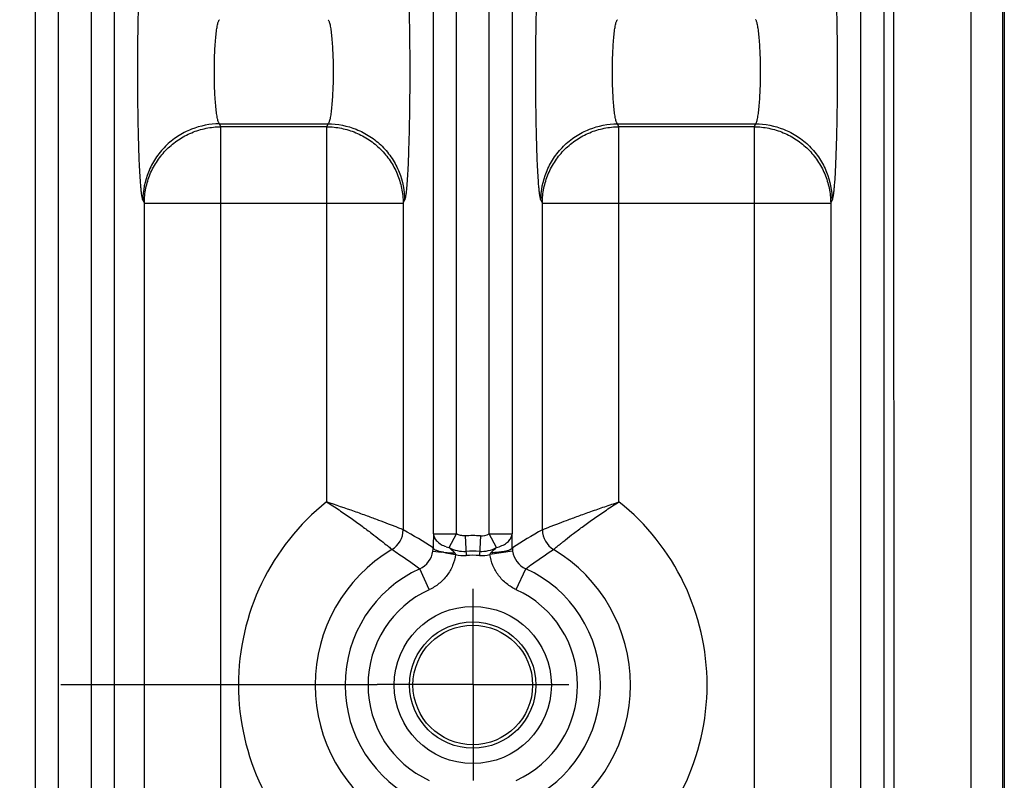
# Model space of a CAD drawing. Header units: inches. Extents: x 0 to 34, y 0 to 22.
# Tile 54 of 57: x 23.4 to 24.7, y 10.9 to 11.9. Entities that reach past the tile are written whole.
import ezdxf

# ---------------------------------------------------------------- set-up
doc = ezdxf.new("R2010")
doc.units = ezdxf.units.IN
doc.header["$LTSCALE"] = 1.87
doc.header["$MEASUREMENT"] = 0
doc.linetypes.add('CENTER', pattern=[0.6, 0.375, -0.075, 0.075, -0.075])
doc.layers.get('0').update_dxf_attribs({"linetype": 'CONTINUOUS'})
doc.layers.add('DEFAULT_1', color=7, linetype='CENTER')

msp = doc.modelspace()

# ---------------------------------------------------------------- linework, layer by layer
at = {"color": 7, "linetype": 'CONTINUOUS'}
for p, q in [((24.54, 9.4728), (24.5395, 12.7246)), ((24.6835, 12.6872), (24.6835, 9.4303)), ((24.681, 12.6663), (24.681, 9.4512)), ((23.4196, 9.4728), (23.4196, 12.6447)), ((23.4495, 9.4728), (23.4495, 12.6447)), ((23.4921, 12.6447), (23.4921, 9.4728)), ((23.5221, 12.6447), (23.5221, 9.4728)), ((24.4965, 9.4728), (24.4965, 12.6447)), ((24.5265, 12.6447), (24.5265, 9.4728)), ((24.6402, 9.4921), (24.6402, 12.6255)), ((23.9388, 11.2559), (23.9388, 12.2966)), ((23.9688, 11.2559), (23.9688, 12.2966)), ((24.0113, 11.2559), (24.0113, 12.2966)), ((24.0413, 12.2966), (24.0413, 11.2559)), ((23.6596, 11.7908), (23.8013, 11.7908)), ((23.6615, 11.787), (23.6596, 11.7908)), ((23.7994, 11.787), (23.6615, 11.787)), ((23.6615, 10.3305), (23.6615, 11.787)), ((23.8013, 11.7908), (23.7994, 11.787)), ((23.7994, 11.787), (23.7994, 11.2977)), ((24.1789, 11.7908), (24.3589, 11.7908)), ((24.1808, 11.787), (24.1789, 11.7908)), ((24.357, 11.787), (24.1808, 11.787)), ((24.1808, 11.2977), (24.1808, 11.787)), ((24.3589, 11.7908), (24.357, 11.787)), ((24.357, 11.787), (24.357, 10.3305)), ((23.5597, 11.6912), (23.5616, 11.6874)), ((23.8993, 11.6874), (23.9012, 11.6912)), ((24.079, 11.6912), (24.0809, 11.6874)), ((24.457, 11.6874), (24.4588, 11.6912)), ((23.5616, 11.6874), (23.8993, 11.6874)), ((23.5616, 10.4301), (23.5616, 11.6874)), ((23.8993, 11.6874), (23.8993, 11.2611)), ((24.0809, 11.6874), (24.457, 11.6874)), ((24.0809, 11.2612), (24.0809, 11.6874)), ((24.457, 11.6874), (24.457, 10.4301)), ((23.9388, 11.2559), (23.9688, 11.2559)), ((23.9591, 11.2381), (23.9688, 11.2559)), ((23.9801, 11.2534), (23.9814, 11.2277)), ((24, 11.2534), (23.9987, 11.2277)), ((24.0113, 11.2559), (24.0413, 11.2559)), ((24.021, 11.2381), (24.0113, 11.2559)), ((24.0409, 11.2534), (24.0413, 11.2559)), ((23.9381, 11.2333), (23.9493, 11.2322)), ((23.9517, 11.2318), (23.9548, 11.2315)), ((23.9517, 11.2318), (23.9549, 11.2313)), ((23.9549, 11.2313), (23.9677, 11.229)), ((24.0421, 11.2333), (24.0124, 11.229)), ((23.9333, 11.1831), (23.9208, 11.2104)), ((24.0468, 11.1831), (24.0593, 11.2104))]:
    msp.add_line(p, q, dxfattribs=at)
for radius in [0.1025, 0.0824, 0.078]:
    msp.add_circle((23.9901, 11.0587), radius, dxfattribs=at)
for centre, radius, start, end in [((23.9901, 11.0587), 0.3057, 128.5969, 231.4029), ((23.9901, 11.0587), 0.3057, 308.5969, 51.4029), ((23.8692, 11.2613), 0.0301, 300.9506, 359.5878), ((23.5824, 10.6881), 0.6548, 57.0578, 61.0529), ((24.5562, 11.2341), 0.6177, 178.1568, 178.524), ((24.549, 11.2343), 0.6106, 177.973, 178.156), ((23.9901, 11.0587), 0.1949, 87.0699, 92.9295), ((24.0011, 11.2747), 0.0214, 267.0683, 298.5613), ((23.3625, 11.2321), 0.6792, 0.4629, 2.0071), ((24.4896, 10.5392), 0.8297, 119.5129, 122.6703), ((24.111, 11.2613), 0.0301, 180.1405, 239.0454), ((24.753, 11.2298), 0.8146, 178.7222, 179.4531), ((24.5929, 11.2332), 0.6544, 178.5251, 178.7008), ((23.9901, 11.0587), 0.2058, 120.8124, 239.1864), ((23.9085, 11.2376), 0.0299, 294.4395, 351.7764), ((23.9035, 11.2383), 0.0349, 351.7883, 358.87), ((23.9107, 10.9432), 0.2916, 81.9097, 82.3927), ((23.9686, 11.2782), 0.0412, 251.2528, 256.6184), ((23.979, 11.2746), 0.0416, 241.4053, 272.9564), ((23.979, 11.2751), 0.0475, 256.1916, 272.8624), ((23.9901, 11.0587), 0.1746, 87.0698, 92.9302), ((23.9901, 11.0587), 0.1692, 87.0698, 92.9302), ((24.0011, 11.275), 0.0474, 267.1273, 283.8151), ((24.0011, 11.2747), 0.0417, 267.0703, 298.5749), ((24.0763, 11.2383), 0.0346, 181.0889, 188.2387), ((24.0716, 11.2376), 0.0299, 188.2244, 245.5572), ((23.9901, 11.0587), 0.2058, 300.8124, 59.1864), ((23.9901, 11.0587), 0.1667, 114.5351, 245.4656), ((23.9901, 11.0587), 0.1667, 294.5351, 65.4656), ((23.9901, 11.0587), 0.1367, 114.5342, 245.4658), ((23.9901, 11.0587), 0.1367, 294.5342, 65.4658)]:
    msp.add_arc(centre, radius, start, end, dxfattribs=at)
for points, knots in [([(23.5597, 11.6912), (23.5596, 11.6915), (23.5593, 11.6922), (23.5589, 11.6941), (23.5583, 11.6972), (23.5577, 11.7021), (23.5571, 11.7083), (23.5565, 11.7158), (23.5559, 11.7245), (23.5554, 11.7344), (23.5547, 11.7497), (23.5541, 11.7709), (23.5535, 11.7984), (23.5531, 11.8281), (23.553, 11.8587), (23.5531, 11.8894), (23.5535, 11.919), (23.5541, 11.9466), (23.5547, 11.9678), (23.5554, 11.9831), (23.5559, 11.993), (23.5565, 12.0017), (23.5571, 12.0092), (23.5577, 12.0154), (23.5583, 12.0203), (23.5589, 12.0234), (23.5593, 12.0253), (23.5596, 12.026), (23.5597, 12.0263)], [0, 0, 0, 0, 0.002868, 0.006682, 0.017233, 0.031754, 0.050298, 0.072777, 0.098949, 0.128562, 0.161357, 0.235303, 0.318315, 0.407564, 0.499979, 0.592395, 0.681645, 0.76466, 0.838609, 0.871407, 0.901023, 0.927198, 0.949679, 0.968225, 0.982749, 0.993306, 0.997126, 1, 1, 1, 1]), ([(23.9012, 12.0263), (23.9013, 12.026), (23.9015, 12.0253), (23.902, 12.0234), (23.9026, 12.0203), (23.9032, 12.0154), (23.9038, 12.0092), (23.9044, 12.0017), (23.905, 11.993), (23.9055, 11.9831), (23.9061, 11.9678), (23.9068, 11.9466), (23.9074, 11.919), (23.9078, 11.8894), (23.9079, 11.8587), (23.9078, 11.8281), (23.9074, 11.7984), (23.9068, 11.7709), (23.9061, 11.7497), (23.9055, 11.7344), (23.905, 11.7245), (23.9044, 11.7158), (23.9038, 11.7083), (23.9032, 11.7021), (23.9026, 11.6972), (23.902, 11.6941), (23.9015, 11.6922), (23.9013, 11.6915), (23.9012, 11.6912)], [0, 0, 0, 0, 0.002873, 0.006691, 0.017245, 0.031767, 0.050312, 0.072793, 0.098968, 0.128585, 0.161383, 0.235333, 0.318347, 0.407598, 0.500014, 0.592429, 0.681678, 0.76469, 0.838635, 0.87143, 0.901043, 0.927215, 0.949693, 0.968238, 0.982761, 0.993315, 0.997131, 1, 1, 1, 1]), ([(24.079, 11.6912), (24.0788, 11.6915), (24.0786, 11.6922), (24.0781, 11.6941), (24.0775, 11.6972), (24.0769, 11.7021), (24.0763, 11.7083), (24.0757, 11.7158), (24.0752, 11.7245), (24.0746, 11.7344), (24.074, 11.7497), (24.0733, 11.7709), (24.0727, 11.7984), (24.0723, 11.8281), (24.0722, 11.8587), (24.0723, 11.8894), (24.0727, 11.919), (24.0733, 11.9466), (24.074, 11.9678), (24.0746, 11.9831), (24.0752, 11.993), (24.0757, 12.0017), (24.0763, 12.0092), (24.0769, 12.0154), (24.0775, 12.0203), (24.0781, 12.0234), (24.0786, 12.0253), (24.0788, 12.026), (24.079, 12.0263)], [0, 0, 0, 0, 0.002868, 0.006682, 0.017233, 0.031754, 0.050298, 0.072777, 0.098949, 0.128562, 0.161357, 0.235303, 0.318315, 0.407564, 0.499979, 0.592395, 0.681645, 0.76466, 0.838609, 0.871407, 0.901023, 0.927198, 0.949679, 0.968225, 0.982749, 0.993306, 0.997126, 1, 1, 1, 1]), ([(24.4588, 12.0263), (24.459, 12.026), (24.4592, 12.0253), (24.4597, 12.0234), (24.4603, 12.0203), (24.4609, 12.0154), (24.4615, 12.0092), (24.4621, 12.0017), (24.4627, 11.993), (24.4632, 11.9831), (24.4638, 11.9678), (24.4645, 11.9466), (24.4651, 11.919), (24.4655, 11.8894), (24.4656, 11.8587), (24.4655, 11.8281), (24.4651, 11.7984), (24.4645, 11.7709), (24.4638, 11.7497), (24.4632, 11.7344), (24.4627, 11.7245), (24.4621, 11.7158), (24.4615, 11.7083), (24.4609, 11.7021), (24.4603, 11.6972), (24.4597, 11.6941), (24.4592, 11.6922), (24.459, 11.6915), (24.4588, 11.6912)], [0, 0, 0, 0, 0.002873, 0.006691, 0.017245, 0.031767, 0.050312, 0.072793, 0.098968, 0.128585, 0.161383, 0.235333, 0.318347, 0.407598, 0.500014, 0.592429, 0.681678, 0.76469, 0.838635, 0.87143, 0.901043, 0.927215, 0.949693, 0.968238, 0.982761, 0.993315, 0.997131, 1, 1, 1, 1]), ([(23.6596, 11.7908), (23.6593, 11.791), (23.6588, 11.7918), (23.6582, 11.7932), (23.6576, 11.7952), (23.6567, 11.7989), (23.6558, 11.8047), (23.6549, 11.8131), (23.6541, 11.8231), (23.6534, 11.8343), (23.653, 11.8463), (23.6529, 11.8588), (23.653, 11.8712), (23.6534, 11.8832), (23.6541, 11.8944), (23.6549, 11.9044), (23.6558, 11.9128), (23.6567, 11.9186), (23.6576, 11.9223), (23.6582, 11.9243), (23.6588, 11.9257), (23.6593, 11.9265), (23.6596, 11.9267)], [0, 0, 0, 0, 0.007877, 0.019223, 0.034302, 0.053156, 0.101841, 0.16386, 0.237323, 0.319727, 0.408321, 0.500048, 0.591771, 0.680358, 0.762746, 0.836193, 0.898194, 0.946863, 0.965711, 0.980785, 0.992125, 1, 1, 1, 1]), ([(23.8013, 11.9267), (23.8015, 11.9265), (23.8021, 11.9257), (23.8027, 11.9243), (23.8033, 11.9223), (23.8042, 11.9186), (23.8051, 11.9127), (23.806, 11.9044), (23.8068, 11.8944), (23.8074, 11.8832), (23.8079, 11.8712), (23.808, 11.8587), (23.8079, 11.8463), (23.8074, 11.8342), (23.8068, 11.8231), (23.806, 11.8131), (23.8051, 11.8047), (23.8042, 11.7989), (23.8033, 11.7952), (23.8027, 11.7932), (23.8021, 11.7918), (23.8015, 11.791), (23.8013, 11.7908)], [0, 0, 0, 0, 0.007887, 0.019243, 0.034333, 0.053196, 0.101896, 0.163926, 0.237394, 0.319799, 0.408389, 0.50011, 0.591824, 0.680401, 0.762779, 0.836215, 0.898208, 0.946869, 0.965715, 0.980787, 0.992126, 1, 1, 1, 1]), ([(24.1789, 11.7908), (24.1786, 11.791), (24.1781, 11.7918), (24.1774, 11.7932), (24.1768, 11.7952), (24.176, 11.7989), (24.175, 11.8047), (24.1741, 11.8131), (24.1733, 11.8231), (24.1727, 11.8343), (24.1723, 11.8463), (24.1721, 11.8588), (24.1723, 11.8712), (24.1727, 11.8832), (24.1733, 11.8944), (24.1741, 11.9044), (24.175, 11.9128), (24.176, 11.9186), (24.1768, 11.9223), (24.1774, 11.9243), (24.1781, 11.9257), (24.1786, 11.9265), (24.1789, 11.9267)], [0, 0, 0, 0, 0.007878, 0.019223, 0.034303, 0.053157, 0.101842, 0.163862, 0.237325, 0.319729, 0.408323, 0.50005, 0.591772, 0.680359, 0.762747, 0.836193, 0.898195, 0.946863, 0.965711, 0.980785, 0.992125, 1, 1, 1, 1]), ([(24.3589, 11.7908), (24.3592, 11.791), (24.3598, 11.7918), (24.3604, 11.7932), (24.361, 11.7952), (24.3618, 11.7989), (24.3628, 11.8047), (24.3637, 11.8131), (24.3645, 11.8231), (24.3651, 11.8343), (24.3655, 11.8463), (24.3657, 11.8588), (24.3655, 11.8712), (24.3651, 11.8832), (24.3645, 11.8944), (24.3637, 11.9044), (24.3628, 11.9128), (24.3618, 11.9186), (24.361, 11.9223), (24.3604, 11.9243), (24.3598, 11.9257), (24.3592, 11.9265), (24.3589, 11.9267)], [0, 0, 0, 0, 0.007878, 0.019223, 0.034302, 0.053154, 0.101835, 0.16385, 0.237308, 0.319707, 0.408295, 0.500018, 0.591737, 0.680323, 0.762712, 0.836161, 0.898167, 0.946843, 0.965696, 0.980775, 0.99212, 1, 1, 1, 1]), ([(23.6596, 11.7908), (23.6472, 11.7908), (23.6278, 11.787), (23.6046, 11.7749), (23.5886, 11.762), (23.5757, 11.7461), (23.5635, 11.723), (23.5598, 11.7036), (23.5597, 11.6912)], [0, 0, 0, 0, 0.23972, 0.368822, 0.500462, 0.632024, 0.760915, 1, 1, 1, 1]), ([(23.5616, 11.6874), (23.5616, 11.6939), (23.563, 11.7069), (23.5687, 11.7257), (23.5781, 11.743), (23.5906, 11.7581), (23.6058, 11.7706), (23.6231, 11.7799), (23.642, 11.7856), (23.655, 11.787), (23.6615, 11.787)], [0, 0, 0, 0, 0.12462, 0.249578, 0.374506, 0.499544, 0.624651, 0.749776, 0.875031, 1, 1, 1, 1]), ([(23.7994, 11.787), (23.8059, 11.787), (23.8189, 11.7856), (23.8377, 11.7799), (23.8551, 11.7706), (23.8703, 11.7581), (23.8828, 11.743), (23.8921, 11.7257), (23.8979, 11.7069), (23.8992, 11.6939), (23.8993, 11.6874)], [0, 0, 0, 0, 0.124969, 0.250224, 0.375349, 0.500456, 0.625494, 0.750422, 0.87538, 1, 1, 1, 1]), ([(23.8013, 11.7908), (23.8137, 11.7908), (23.8331, 11.787), (23.8563, 11.7749), (23.8723, 11.762), (23.8852, 11.7461), (23.8974, 11.723), (23.9011, 11.7036), (23.9012, 11.6912)], [0, 0, 0, 0, 0.23972, 0.368822, 0.500462, 0.632024, 0.760916, 1, 1, 1, 1]), ([(24.079, 11.6912), (24.079, 11.7036), (24.0828, 11.723), (24.0949, 11.7461), (24.1078, 11.762), (24.1238, 11.7749), (24.147, 11.787), (24.1664, 11.7908), (24.1789, 11.7908)], [0, 0, 0, 0, 0.239085, 0.367976, 0.499538, 0.631178, 0.76028, 1, 1, 1, 1]), ([(24.0809, 11.6874), (24.0809, 11.6939), (24.0822, 11.7069), (24.088, 11.7257), (24.0973, 11.743), (24.1098, 11.7581), (24.125, 11.7706), (24.1424, 11.7799), (24.1612, 11.7856), (24.1743, 11.787), (24.1808, 11.787)], [0, 0, 0, 0, 0.12462, 0.249578, 0.374506, 0.499544, 0.624651, 0.749776, 0.875031, 1, 1, 1, 1]), ([(24.357, 11.787), (24.3636, 11.787), (24.3766, 11.7856), (24.3954, 11.7799), (24.4128, 11.7706), (24.428, 11.7581), (24.4405, 11.743), (24.4498, 11.7257), (24.4556, 11.7069), (24.4569, 11.6939), (24.457, 11.6874)], [0, 0, 0, 0, 0.124969, 0.250224, 0.375349, 0.500456, 0.625494, 0.750422, 0.87538, 1, 1, 1, 1]), ([(24.3589, 11.7908), (24.3714, 11.7908), (24.3908, 11.787), (24.414, 11.7749), (24.43, 11.762), (24.4429, 11.7461), (24.455, 11.723), (24.4588, 11.7036), (24.4588, 11.6912)], [0, 0, 0, 0, 0.23972, 0.368822, 0.500462, 0.632024, 0.760916, 1, 1, 1, 1]), ([(23.8993, 11.2611), (23.899, 11.2612), (23.898, 11.2616), (23.8962, 11.2624), (23.8934, 11.2635), (23.8897, 11.265), (23.8852, 11.2667), (23.8778, 11.2697), (23.8668, 11.2738), (23.852, 11.2793), (23.8293, 11.2874), (23.8115, 11.2934), (23.7993, 11.2977)], [0, 0, 0, 0, 0.009391, 0.028408, 0.056696, 0.093897, 0.139536, 0.192931, 0.320177, 0.470087, 0.637282, 1, 1, 1, 1]), ([(23.7994, 11.2977), (23.8049, 11.2943), (23.8156, 11.2872), (23.831, 11.2765), (23.8452, 11.2663), (23.8577, 11.2569), (23.8682, 11.2489), (23.8755, 11.2431), (23.8799, 11.2395), (23.8822, 11.2376), (23.8837, 11.2363), (23.8844, 11.2357), (23.8846, 11.2355)], [0, 0, 0, 0, 0.184636, 0.36416, 0.531858, 0.682024, 0.809172, 0.907659, 0.944417, 0.972242, 0.990861, 1, 1, 1, 1]), ([(24.0809, 11.2612), (24.0812, 11.2614), (24.0821, 11.2617), (24.0839, 11.2625), (24.0867, 11.2636), (24.0904, 11.265), (24.0949, 11.2667), (24.1024, 11.2696), (24.1133, 11.2738), (24.1281, 11.2793), (24.1446, 11.2852), (24.1624, 11.2914), (24.1746, 11.2955), (24.1808, 11.2977)], [0, 0, 0, 0, 0.009331, 0.028221, 0.056408, 0.093572, 0.13914, 0.192469, 0.31976, 0.469799, 0.636963, 0.815794, 1, 1, 1, 1]), ([(24.0955, 11.2355), (24.0957, 11.2357), (24.0965, 11.2363), (24.098, 11.2376), (24.1002, 11.2395), (24.1032, 11.2419), (24.1069, 11.2449), (24.1131, 11.2499), (24.1223, 11.257), (24.1349, 11.2663), (24.1491, 11.2765), (24.1645, 11.2872), (24.1753, 11.2942), (24.1808, 11.2977)], [0, 0, 0, 0, 0.00919, 0.027812, 0.055644, 0.092403, 0.137577, 0.190604, 0.317731, 0.467997, 0.635597, 0.815075, 1, 1, 1, 1]), ([(23.9388, 11.2559), (23.9389, 11.2542), (23.9399, 11.2505), (23.9435, 11.2458), (23.9488, 11.2418), (23.9531, 11.24), (23.9554, 11.2392)], [0, 0, 0, 0, 0.210026, 0.442939, 0.706535, 1, 1, 1, 1]), ([(23.9801, 11.2534), (23.9781, 11.2533), (23.9742, 11.2536), (23.9705, 11.255), (23.9688, 11.2559)], [0, 0, 0, 0, 0.500003, 1, 1, 1, 1]), ([(24.021, 11.2381), (24.0235, 11.2387), (24.0281, 11.2402), (24.0341, 11.2437), (24.0386, 11.2481), (24.0404, 11.2516), (24.0409, 11.2534)], [0, 0, 0, 0, 0.28945, 0.555087, 0.790719, 1, 1, 1, 1]), ([(23.8846, 11.2355), (23.8877, 11.2335), (23.9, 11.2255), (23.912, 11.217), (23.9208, 11.2104)], [0, 0, 0, 0, 0.248209, 1, 1, 1, 1]), ([(23.9677, 11.229), (23.967, 11.2241), (23.9643, 11.2144), (23.9569, 11.2013), (23.9464, 11.1905), (23.9378, 11.1852), (23.9333, 11.1831)], [0, 0, 0, 0, 0.249915, 0.500001, 0.750083, 1, 1, 1, 1]), ([(23.9517, 11.2318), (23.9499, 11.2321), (23.9467, 11.2328), (23.943, 11.234), (23.9408, 11.2351), (23.9394, 11.2361), (23.9385, 11.237), (23.9384, 11.2376)], [0, 0, 0, 0, 0.364995, 0.658127, 0.774156, 0.869034, 1, 1, 1, 1]), ([(23.9548, 11.2315), (23.9567, 11.2313), (23.9606, 11.2312), (23.9645, 11.2312), (23.9665, 11.2312)], [0, 0, 0, 0, 0.486355, 1, 1, 1, 1]), ([(23.9665, 11.2312), (23.966, 11.2318), (23.9648, 11.2331), (23.9629, 11.2348), (23.961, 11.2365), (23.9597, 11.2376), (23.9591, 11.2381)], [0, 0, 0, 0, 0.251388, 0.501194, 0.750574, 1, 1, 1, 1]), ([(23.9665, 11.2312), (23.9669, 11.2307), (23.9674, 11.23), (23.9677, 11.2292), (23.9677, 11.229)], [0, 0, 0, 0, 0.748335, 1, 1, 1, 1]), ([(24.0136, 11.2312), (24.0133, 11.2309), (24.0128, 11.2302), (24.0125, 11.2294), (24.0124, 11.229)], [0, 0, 0, 0, 0.499358, 1, 1, 1, 1]), ([(24.0468, 11.1831), (24.0423, 11.1852), (24.0338, 11.1905), (24.0232, 11.2013), (24.0158, 11.2144), (24.0132, 11.2241), (24.0124, 11.229)], [0, 0, 0, 0, 0.249918, 0.499999, 0.750085, 1, 1, 1, 1]), ([(24.0136, 11.2312), (24.0141, 11.2318), (24.0165, 11.2343), (24.0191, 11.2364), (24.021, 11.2381)], [0, 0, 0, 0, 0.251428, 1, 1, 1, 1]), ([(24.0417, 11.2376), (24.0416, 11.2372), (24.0411, 11.2366), (24.0402, 11.2359), (24.0388, 11.2351), (24.0364, 11.2341), (24.0329, 11.2332), (24.0286, 11.2324), (24.0221, 11.2316), (24.017, 11.2313), (24.0136, 11.2312)], [0, 0, 0, 0, 0.044853, 0.076056, 0.113892, 0.21012, 0.333974, 0.48358, 0.650989, 1, 1, 1, 1]), ([(24.0593, 11.2104), (24.0622, 11.2126), (24.0741, 11.2213), (24.0862, 11.2295), (24.0955, 11.2355)], [0, 0, 0, 0, 0.251945, 1, 1, 1, 1])]:
    msp.add_open_spline(points, degree=3, knots=knots, dxfattribs=at)
at = {"layer": 'DEFAULT_1', "color": 7, "linetype": 'CENTER'}
for p, q in [((23.9905, 11.0592), (23.9905, 11.1843)), ((16.7205, 11.0592), (23.8654, 11.0592)), ((23.9905, 11.0592), (23.8654, 11.0592)), ((23.9905, 11.0592), (24.1156, 11.0592)), ((23.9905, 11.0592), (23.9905, 10.9341))]:
    msp.add_line(p, q, dxfattribs=at)

doc.saveas('drawing.dxf')
